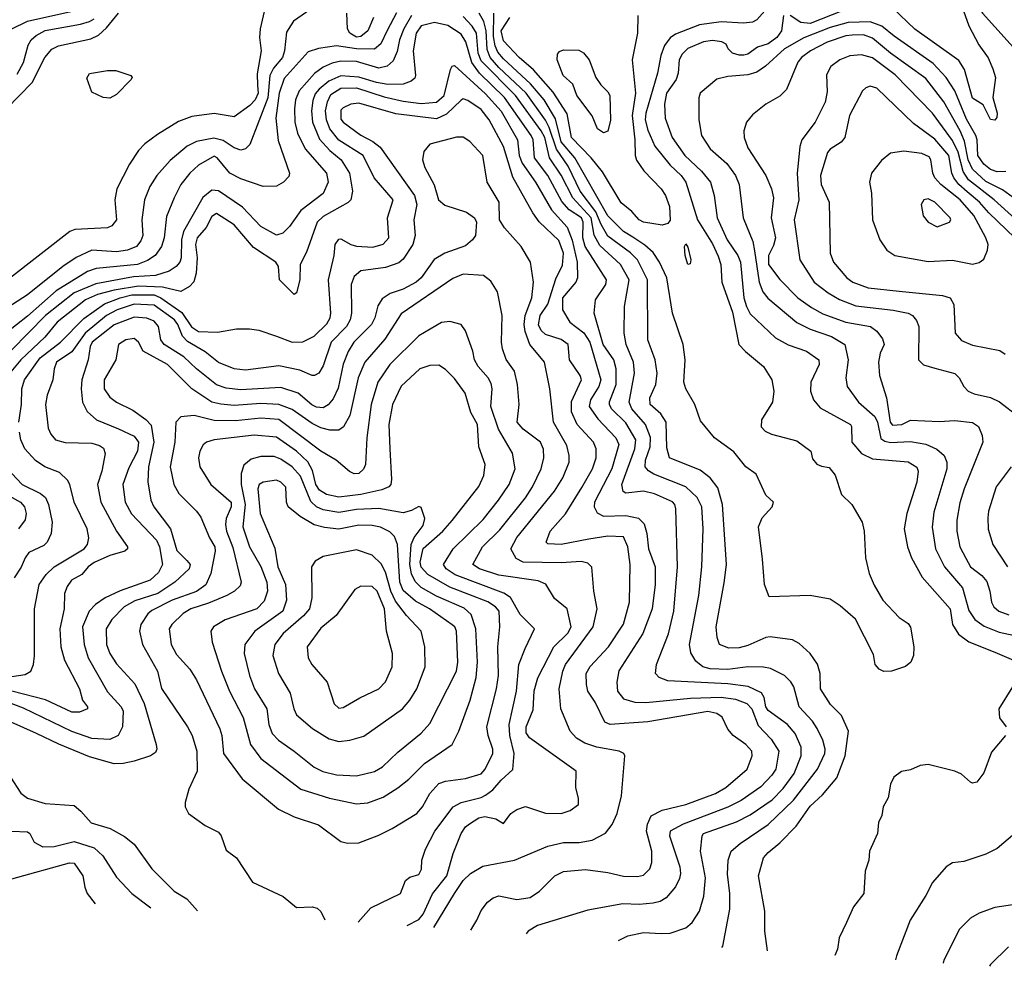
# Model space of a CAD drawing. Extents: x 501367 to 657802, y 482273 to 547541.
# Tile 22 of 256: x 523140 to 527567, y 486777 to 491036. Entities that reach past the tile are written whole.
import ezdxf

# ---------------------------------------------------------------- set-up
doc = ezdxf.new("R2010")
doc.units = 0

msp = doc.modelspace()

# ---------------------------------------------------------------- linework, layer by layer
at = {"layer": '0CON20XD'}
for points in [[(527627.5, 492062.5), (527565, 492078.9), (527434.4, 492145), (527355, 492159.6), (527335, 492157.5), (527315.3, 492145), (527289.5, 492105), (527285.2, 492075), (527290, 492055), (527345, 491980.8), (527395, 491945.3), (527432.3, 491905), (527450.8, 491870.8), (527463, 491825), (527456.9, 491775), (527419, 491705), (527419.2, 491615), (527375.6, 491505), (527368.3, 491458.3), (527364, 491355), (527372.4, 491265), (527419.1, 491149.1), (527468.8, 491065), (527649.1, 490865)], [(524264.4, 491185.6), (524221.5, 490995), (524219.1, 490955), (524226.2, 490895), (524208.3, 490791.7), (524210.3, 490740.3), (524213, 490705), (524198.8, 490675), (524175, 490649.8), (524105, 490598), (524015, 490613.1), (523915, 490600), (523855, 490577.3), (523760.3, 490519.7), (523703.4, 490476.6), (523675, 490447.1), (523634, 490386), (523577.9, 490275), (523568, 490225), (523575.4, 490135), (523555, 490108.1), (523535, 490100), (523388, 490092), (523366.4, 490083.6), (523095, 489871.1)], [(527360.6, 491145), (527407.4, 491007.4), (527453, 490923), (527495, 490864), (527515.6, 490815), (527527.1, 490775), (527515.8, 490685), (527535.5, 490615), (527534.1, 490595.9), (527525, 490583.3), (527505, 490586), (527472.4, 490652.4), (527425, 490683.3), (527388.2, 490811.8), (527362.5, 490852.5), (527165, 490992.5), (527065, 491088.9)], [(524465, 491093.4), (524371.3, 491028.7), (524340.7, 490979.3), (524331.7, 490895), (524322.7, 490865), (524282.2, 490817.8), (524265.1, 490785), (524255.8, 490684.2), (524175, 490474), (524155.5, 490454.5), (524135, 490449.4), (524105, 490460), (524055, 490492.3), (524013.2, 490503.2), (523935, 490487.4), (523893.5, 490466.5), (523817.7, 490402.3), (523756.7, 490335), (523726, 490285), (523701.6, 490225), (523690.2, 490135), (523693.8, 490065), (523685, 490040.9), (523665, 490015.9), (523625, 489998.9), (523575, 489990.9), (523465, 489998.8), (523395, 489966.4), (523335, 489925.8), (523175, 489797.4), (522967.5, 489665)], [(524901.6, 491055), (524867.1, 490995), (524848.6, 490945), (524837.7, 490892.3), (524819.1, 490850.9), (524793.2, 490826.8), (524755, 490817.3), (524655, 490848.3), (524585, 490849.3), (524545, 490839.5), (524505, 490822.2), (524465.7, 490794.3), (524397, 490715), (524380.4, 490675), (524375.6, 490635), (524376.9, 490575), (524389.6, 490525), (524424.7, 490455), (524520.2, 490345), (524527.5, 490305), (524505, 490253.1), (524405, 490178), (524353.5, 490105), (524324.2, 490075.8), (524295, 490066.2), (524225, 490105.3), (524142.3, 490192.3), (524035, 490265.8), (524005, 490268.1), (523963.8, 490236.2), (523876.9, 490083.1), (523867.9, 490045), (523865.9, 489965), (523859.8, 489945), (523843.6, 489925), (523811.8, 489905), (523751.4, 489885), (523651.6, 489878.4), (523482.4, 489847.6), (523385, 489807.7), (523256.3, 489705), (523025, 489471.2)], [(524834.2, 491065.8), (524793.2, 490986.8), (524763.6, 490926.4), (524735, 490902.4), (524655, 490904.9), (524565, 490918.4), (524483.5, 490906.5), (524438.2, 490891.7), (524329.2, 490770.8), (524306.6, 490705), (524292.5, 490592.5), (524302.3, 490492.3), (524354.2, 490345), (524350.3, 490329.7), (524326, 490305), (524295, 490287.1), (524235, 490285.6), (524135, 490319.4), (524084.6, 490345), (524028.4, 490415), (524015, 490421.1), (523945, 490381.1), (523905.4, 490345), (523864.7, 490295), (523834.3, 490234.3), (523800.3, 490149.7), (523789.3, 490055), (523778.2, 490015), (523749.6, 489975), (523715, 489952), (523670.6, 489935), (523484.2, 489915.8), (523445, 489903.2), (523304.5, 489815.5), (523175, 489702.5), (523026, 489585)], [(523081.3, 490635), (523197.2, 490752.8), (523253.6, 490865), (523285, 490903.4), (523315, 490918.8), (523459.9, 490950.1), (523494.5, 490965.5), (523531.3, 490998.7), (523584.6, 491065)], [(523104.7, 490995), (523175, 491029.4), (523383.8, 491076.2)], [(523129.8, 490790.2), (523156.9, 490843.1), (523178.9, 490921.1), (523192.2, 490945), (523214.8, 490965.2), (523255, 490986.8), (523414.6, 491015.4), (523455, 491027), (523475, 491039.8)], [(524731.3, 491045), (524705.3, 490985), (524675, 490960), (524655, 490957.2), (524624.1, 490975), (524614.8, 490995), (524610.6, 491065)], [(526297.1, 486861.6), (526301.3, 486868.7), (526333.3, 487035), (526333.1, 487105), (526322.6, 487192.6), (526326, 487255), (526339.2, 487295), (526380.3, 487329.7), (526505, 487415.3), (526619.3, 487525), (526726.8, 487665), (526761.2, 487735), (526762.1, 487755), (526750.8, 487795), (526726.5, 487846.5), (526705, 487879.6), (526645.3, 487945), (526621, 488035), (526607.6, 488057.6), (526579.5, 488085), (526516.5, 488116.5), (526485, 488123.6), (526415, 488125.2), (526325, 488112.1), (526245.2, 488115.2), (526211.5, 488125), (526180.3, 488150.3), (526157.6, 488187.6), (526151.8, 488225), (526194.3, 488445.7), (526207.5, 488575), (526213.6, 488745), (526207.9, 488845), (526185.8, 488885.8), (526135.4, 488935), (525991.6, 488991.6), (525967, 489007), (525953.2, 489025), (525954, 489055), (525975.8, 489115), (525975.9, 489155.9), (525954.8, 489215), (525892.1, 489285), (525880.6, 489315), (525904, 489445), (525900.2, 489495), (525866.7, 489575), (525858.8, 489625), (525859.4, 489745), (525880.4, 489865), (525842.3, 489935), (525749.2, 490019.2), (525722.9, 490067.1), (525710.2, 490145), (525626.8, 490235), (525575.6, 490335.6), (525522.1, 490415), (525500.9, 490505), (525485.7, 490535), (525369.1, 490695), (525215, 490850), (525202, 490885), (525193.9, 490975), (525175, 491006.2), (525135, 491049.6)], [(526502.7, 486847.2), (526491.1, 486935), (526490.9, 487025), (526461.5, 487185), (526484.5, 487265), (526505, 487290), (526557.5, 487332.5), (526631.5, 487408.5), (526695, 487498.5), (526750.6, 487549.4), (526814.8, 487625.2), (526852.3, 487725), (526867.5, 487835), (526835.9, 487905.9), (526785.7, 487955), (526741.5, 488025), (526739.5, 488095), (526726.9, 488136.9), (526694.6, 488184.6), (526645, 488229.4), (526615, 488245.6), (526515, 488259.6), (526495, 488256.1), (526415, 488220), (526375, 488210.3), (526328.5, 488208.5), (526286.9, 488225), (526276, 488256), (526272.4, 488305), (526307.4, 488502.6), (526318, 488585), (526301.1, 488855), (526279.5, 488929.5), (526244.5, 488975), (526199.2, 489009.2), (526062.7, 489065), (526049.8, 489109.8), (526046.8, 489225), (526023.3, 489263.3), (525974.6, 489305), (525972.9, 489335), (526000, 489395), (526006.6, 489445), (525998, 489505), (525964.7, 489595), (525963.4, 489865), (525918.4, 489955), (525886.2, 489986.2), (525785, 490061.5), (525755.5, 490114.5), (525730.7, 490170.7), (525660.5, 490265), (525606.1, 490376.1), (525553.8, 490453.8), (525521.1, 490551.1), (525504, 490584), (525417.7, 490705), (525295, 490820.1), (525255.4, 490865), (525241.9, 490901.9), (525237.5, 490985), (525227.6, 491027.6), (525206.4, 491065)], [(526490.3, 491075), (526455, 491035.3), (526435.5, 491024.5), (526395, 491019.8), (526295, 491025.8), (526197, 491013), (526089.6, 490970.4), (526065, 490954.5), (526040.2, 490919.8), (526023.5, 490875), (526008.4, 490795), (525955.2, 490615.2), (525953.3, 490585), (525965, 490538.9), (525996.7, 490466.7), (526065, 490380.8), (526114.7, 490335), (526135.8, 490305), (526188, 490135), (526255, 490028), (526281.4, 489971.4), (526292.3, 489935), (526296.7, 489855), (526345, 489720), (526374.5, 489575), (526403.5, 489543.5), (526485, 489476), (526521.5, 489415), (526530.5, 489365), (526524.5, 489315), (526475.5, 489235), (526474.7, 489204.7), (526492.5, 489185), (526521.1, 489171.1), (526635, 489140.6), (526697.5, 489095), (526705, 489060), (526725, 489036.7), (526745, 489026.7), (526780.6, 489020.6), (526807.5, 488987.5), (526835, 488900), (526882, 488855), (526928.6, 488775), (526937.1, 488735), (526942.9, 488615), (526960, 488545), (526982.1, 488492.1), (527021.2, 488425), (527095, 488346), (527135, 488320), (527145, 488303.3), (527160, 488215), (527158.8, 488175), (527146.7, 488145), (527123.9, 488126.1), (527060, 488105), (527025, 488104), (527004.2, 488114.2), (526986.7, 488135), (526979.5, 488179.5), (526898.7, 488338.7), (526829.6, 488399.6), (526785, 488429.4), (526695, 488445.7), (526510, 488440), (526488.6, 488495), (526480.5, 488609.5), (526462.5, 488755), (526478.9, 488795), (526524, 488845), (526530, 488865), (526495, 488897.5), (526451.8, 488991.8), (526405.8, 489025), (526351.1, 489091.1), (526265, 489154.2), (526200.9, 489230.9), (526176.4, 489305), (526136.2, 489375), (526126, 489405), (526131.8, 489505), (526123.9, 489573.9), (526075.9, 489715), (526050, 489875), (526017.1, 489945), (525988, 489988), (525951.5, 490021.5), (525897.4, 490057.4), (525855, 490083.4), (525785, 490152.7), (525636.6, 490415), (525575, 490487), (525549.9, 490589.9), (525498.2, 490675), (525437.5, 490747.5), (525315, 490859.2), (525289.6, 490889.6), (525277.7, 490917.7), (525270.6, 490960.6), (525271.7, 491065)], [(525919.3, 491055), (525918.9, 490975), (525894.1, 490855), (525909, 490705), (525894, 490605), (525906.8, 490495), (525907.8, 490425), (525914.2, 490404.2), (525946.3, 490356.3), (526025, 490274.4), (526044.7, 490244.7), (526062.3, 490195), (526065.4, 490134.6), (526055, 490119.2), (526028.7, 490111.3), (525945, 490124.7), (525925, 490135.4), (525893.3, 490173.3), (525845, 490212.3), (525760.6, 490350.6), (525709.5, 490415), (525621.2, 490505), (525602, 490612), (525539.7, 490709.7), (525450.2, 490810.2), (525385.7, 490865), (525315, 490940.7), (525304.9, 490985.1), (525343.8, 491045)], [(526575, 491055.2), (526565.7, 490985), (526545, 490955.2), (526505, 490927), (526457.6, 490912.4), (526415, 490881.1), (526395.8, 490875.8), (526375, 490875.6), (526345, 490885.8), (526325.8, 490905), (526316.2, 490925), (526296.7, 490936.7), (526255, 490942.6), (526215, 490936.8), (526145, 490905.6), (526118.7, 490881.3), (526106.1, 490855), (526101.7, 490795), (526092.7, 490767.3), (526049.2, 490705), (526040, 490655), (526042.8, 490592.8), (526074.3, 490505), (526130.8, 490425), (526206.4, 490355), (526245.9, 490305), (526262.2, 490245), (526275.7, 490145), (526321.7, 490045), (526370, 489975), (526381.8, 489945), (526396.6, 489785), (526408, 489745), (526425, 489712.9), (526539.4, 489605), (526595, 489573.8), (526678.6, 489545), (526732.9, 489505), (526734.6, 489485), (526697.1, 489405), (526695.6, 489364.4), (526708.9, 489325), (526740, 489290), (526875.8, 489215), (526880.8, 489205), (526881.8, 489135), (526925, 489083.8), (526975, 489061), (527135, 489047.2), (527173.4, 489023.4), (527180, 489005), (527174.6, 488955), (527129.1, 488815), (527117.1, 488745), (527131.5, 488665), (527150, 488615), (527198, 488528), (527324.5, 488385), (527334.5, 488315), (527361.7, 488271.7), (527407.7, 488237.7), (527525, 488190), (527630, 488145)], [(526843.5, 491076.5), (526695, 491018.7), (526653.1, 491023.1), (526605, 491055.2)], [(525833.1, 486894.1), (525875.4, 486914.6), (525945, 486930), (526025, 486924.6), (526065, 486926.2), (526135, 486950), (526164.5, 486975), (526196.4, 487025), (526217, 487093), (526223.7, 487175), (526201.6, 487295), (526209.6, 487365), (526215.5, 487375), (526363.3, 487426.7), (526425, 487459.3), (526523.1, 487526.9), (526572.5, 487577.5), (526623, 487645), (526654.3, 487725), (526653.5, 487763.5), (526627.1, 487825), (526592.5, 487865), (526505, 487927.5), (526495.2, 487945), (526487.4, 487987.4), (526475, 488008.2), (526415.6, 488035.6), (526325, 488047.9), (526055, 488061.8), (526016.3, 488076.3), (525998.6, 488095), (526003.6, 488135), (526056.9, 488273.1), (526081.4, 488375), (526098.4, 488575), (526090.7, 488835), (526085.3, 488855), (526075, 488866.8), (525995, 488903.3), (525944.7, 488915.3), (525865, 488905.5), (525853.9, 488913.9), (525847.6, 488945), (525906.8, 489105), (525910.7, 489145), (525865, 489221.9), (525801.1, 489285), (525791.6, 489305), (525792.6, 489317.4), (525822.7, 489395), (525822.8, 489465), (525811.1, 489505), (525764.2, 489575), (525723.8, 489715), (525730, 489775), (525775.9, 489845), (525778.8, 489865), (525682.8, 490015), (525672.2, 490055), (525673.2, 490125), (525666.4, 490145), (525611, 490181), (525577.9, 490217.9), (525514.5, 490335), (525454.5, 490415), (525448.5, 490495), (525439.4, 490515), (525320.3, 490685), (525208.5, 490795), (525172.7, 490842.7), (525146, 490936), (525125, 490970.6), (525065, 491009), (525005, 491022.5), (524945, 491007.5), (524922.8, 490975), (524910.3, 490895), (524920.8, 490785), (524916.7, 490773.3), (524900.4, 490759.6), (524864.8, 490745.2), (524795.2, 490744.8), (524745, 490752.7), (524665, 490776.9), (524585, 490782.5), (524530.9, 490759.1), (524486.8, 490723.2), (524468.2, 490701.8), (524458.2, 490671.8), (524452.6, 490625), (524457.4, 490575), (524488.8, 490498.8), (524535, 490447.5), (524585.9, 490405), (524622.6, 490345), (524636.1, 490263.9), (524629.5, 490225), (524617, 490213), (524505, 490150.2), (524478.4, 490125), (524430.6, 489989.4), (524401.5, 489935), (524400.5, 489865), (524385, 489807.5), (524375, 489800), (524308, 489865), (524304.2, 489925), (524291.9, 489945), (524191, 490011), (524105, 490112.7), (524025, 490164.2), (524005, 490150.3), (523979.6, 490100.4), (523938.2, 490055), (523931.5, 490025), (523938.2, 489965), (523933.8, 489895), (523923.8, 489856.2), (523903.8, 489836.2), (523865, 489813.3), (523782.1, 489832.1), (523675, 489837.5), (523565, 489818.8), (523490.8, 489799.2), (523435.9, 489775), (523308.4, 489675), (523253, 489607), (523144.9, 489505.1), (523078.7, 489425)], [(527575, 490352.6), (527535, 490350.6), (527505, 490361.1), (527475, 490385.2), (527447.8, 490425), (527445.9, 490495), (527439.6, 490515), (527397.8, 490587.8), (527345, 490715.4), (527306.4, 490776.4), (527248.1, 490838.1), (527071.5, 490961.5), (527016.9, 491006.9), (526965, 491025.5), (526865, 491022.5), (526785, 491000.9), (526666.3, 490953.7), (526579.4, 490905), (526493.4, 490826.6), (526455, 490800.3), (526415, 490787), (526325, 490780.4), (526275, 490768.6), (526200.6, 490705), (526194.3, 490684.3), (526194.4, 490585), (526206.5, 490515), (526245.3, 490455.3), (526319.3, 490389.3), (526359.2, 490335), (526374.7, 490295), (526393.3, 490145), (526437.2, 490037.2), (526444.8, 489995.2), (526465.4, 489855.4), (526482.1, 489812.1), (526503.5, 489783.5), (526634.2, 489674.2), (526695, 489644.3), (526790.5, 489610.5), (526850, 489575), (526864.7, 489505), (526855.3, 489425), (526860.4, 489385), (526911.5, 489315), (526985, 489251.1), (526997.5, 489225), (527011.7, 489151.7), (527029.7, 489139.7), (527055, 489133.6), (527145, 489138.4), (527215, 489126.2), (527264.4, 489104.4), (527296.8, 489075), (527309.1, 489045), (527308.6, 489015), (527250.7, 488820.7), (527243.1, 488753.1), (527258.1, 488655), (527298.2, 488575), (527379.9, 488479.9), (527407.5, 488377.5), (527435, 488338), (527477.2, 488307.2), (527545, 488280.9), (527635, 488261)], [(527658.4, 490198.4), (527559.9, 490269.9), (527485, 490308.5), (527425, 490363.2), (527404.7, 490404.7), (527388.7, 490488.7), (527368.2, 490535), (527295, 490666.7), (527215, 490770.6), (527055, 490884.4), (526975, 490953.1), (526935, 490967), (526883.5, 490966.5), (526855, 490963), (526771.2, 490935), (526695.4, 490895), (526655.4, 490865), (526639.3, 490845), (526587.9, 490722.1), (526557.9, 490692.1), (526495, 490655.5), (526435, 490608.1), (526408.9, 490575), (526396.9, 490535), (526397.1, 490505), (526415, 490459.2), (526494.7, 490334.7), (526520, 490275), (526529.2, 490235), (526519.3, 490145), (526538.5, 490055), (526530.2, 490019.8), (526507.7, 489975), (526507.9, 489935), (526557.7, 489867.7), (526639.2, 489785), (526700.4, 489740.4), (526751.9, 489711.9), (526855, 489675.7), (526966, 489655), (526994.6, 489634.6), (527020.2, 489600.2), (527026.7, 489575), (527009.5, 489535), (527001.5, 489495), (527006.9, 489435), (527037.7, 489335), (527054.5, 489225), (527065, 489212.3), (527106, 489215), (527145, 489233.8), (527275, 489228.5), (527345, 489232.5), (527425, 489223.5), (527450.8, 489205), (527467.5, 489165), (527470.6, 489135), (527387.1, 488925), (527368, 488862), (527354.7, 488785), (527354.7, 488735), (527366.7, 488665), (527394, 488614), (527415, 488574.6), (527465.7, 488535.7), (527488.2, 488508.2), (527502.9, 488465), (527509.6, 488415), (527519.6, 488395), (527543.3, 488375), (527587.8, 488357.8)], [(525765, 490526.2), (525738.8, 490545), (525713.7, 490603.7), (525644.7, 490695), (525626.7, 490745), (525584.5, 490785), (525556.9, 490855), (525559.2, 490880.8), (525567.7, 490892.3), (525585, 490900), (525655, 490898), (525675, 490886), (525700.8, 490855), (525730.6, 490775), (525752.6, 490742.6), (525785, 490711.9), (525793.1, 490695), (525796.1, 490583.9), (525785, 490533.8), (525765, 490526.2)], [(527695, 490068), (527521.5, 490225), (527406, 490315), (527382.4, 490352.4), (527360, 490440), (527335, 490492), (527244.3, 490615), (527077.3, 490787.3), (526975, 490864.2), (526925, 490876.9), (526873, 490873), (526828.6, 490855), (526786.9, 490825), (526768.1, 490788.1), (526771.7, 490711.7), (526761.8, 490665), (526716.5, 490575), (526657.5, 490495), (526648.6, 490465), (526636.5, 490343.5), (526643.6, 490225), (526623.2, 490135), (526647.5, 489955), (526712.5, 489855), (526775, 489806.5), (526826.9, 489776.9), (526899.1, 489749.1), (527068.4, 489728.4), (527135, 489715.2), (527155.3, 489705), (527173.1, 489683.1), (527182.9, 489655), (527181.9, 489505), (527203.4, 489483.4), (527255, 489468), (527345, 489444.1), (527364.7, 489425), (527385.3, 489385), (527404.5, 489364.5), (527432.1, 489352.1), (527505, 489336.5), (527546.5, 489316.5), (527631.3, 489251.3)], [(523136.2, 489225), (523148.9, 489305), (523150.7, 489375), (523162, 489415), (523232.4, 489515), (523324.3, 489585), (523428.8, 489691.2), (523521.9, 489758.1), (523592, 489785), (523645, 489798), (523745, 489798.4), (523775.1, 489785.1), (523869.1, 489719.1), (523913.6, 489653.6), (523945, 489632.9), (524029.5, 489630.5), (524115, 489645.7), (524174.3, 489645.7), (524215, 489639.5), (524295, 489612.1), (524365, 489584.7), (524413.5, 489586.5), (524465, 489612.7), (524521.7, 489668.3), (524536.3, 489695), (524539.7, 489715), (524528.4, 489865), (524554.6, 489975), (524559.6, 490025), (524575, 490048.1), (524585, 490050.6), (524629.2, 490025), (524655, 490017.1), (524728.3, 490011.7), (524774.8, 490025.2), (524800.7, 490055), (524794.8, 490145), (524820, 490225), (524734.5, 490324.5), (524684.8, 490425), (524575, 490494.4), (524535, 490544.7), (524519.7, 490585), (524515.7, 490625), (524524, 490666), (524540.1, 490699.9), (524585, 490728.3), (524655, 490729.4), (524778.5, 490688.5), (524865, 490668.6), (524945, 490658.3), (525014.8, 490665.2), (525049.6, 490695), (525077.9, 490812.1), (525085, 490826.7), (525095, 490830), (525235, 490701.9), (525305, 490624.8), (525379.3, 490495), (525386.4, 490425), (525399.9, 490389.9), (525459.8, 490305), (525530.8, 490180.8), (525602.2, 490102.2), (525623.9, 490043.9), (525647.3, 489945), (525648.6, 489875), (525640.7, 489855), (525580.4, 489785), (525580.7, 489730.7), (525613.4, 489675), (525676.8, 489626.8), (525704.3, 489585), (525753.2, 489415), (525744.8, 489385), (525706.5, 489325), (525700.9, 489295), (525739.9, 489239.9), (525821.2, 489155), (525834.3, 489125), (525802.7, 489015), (525724.3, 488865), (525723.7, 488845), (525737.5, 488817.5), (525765, 488802.1), (525865.2, 488805.2), (525923.4, 488793.4), (525947.7, 488767.7), (525960.9, 488725), (525967.4, 488655), (525997, 488575), (525997, 488495), (525984.3, 488385), (525942.5, 488275), (525835, 488107.1), (525824.8, 488055.2), (525828.1, 488015), (525855, 487980), (525906, 487966), (525955, 487964.8), (526156, 487984), (526295, 487988.8), (526358.8, 487978.8), (526410.2, 487960.2), (526432.8, 487935), (526460.7, 487860.7), (526519.1, 487799.1), (526552.9, 487745), (526539.5, 487665), (526522.9, 487637.1), (526472, 487585), (526385, 487523.1), (526325, 487494), (526122.9, 487417.1), (526064.7, 487385), (526061.8, 487365), (526108.2, 487225), (526111.2, 487195), (526107.4, 487172.6), (526089.7, 487135), (526047.8, 487085), (526020.4, 487069.6), (525988.3, 487061.7), (525925, 487055.3), (525851.9, 487058.1), (525695, 487029.5), (525468.9, 486961.1), (525426.7, 486935), (525418.3, 486923.1)], [(523545, 490682), (523516.1, 490686.1), (523465, 490710), (523442.3, 490772.3), (523455, 490793.8), (523535, 490807.1), (523573, 490807), (523640, 490785), (523646.2, 490775), (523640, 490765), (523575, 490698.8), (523545, 490682)], [(527615.2, 490055), (527497.2, 490167.2), (527455.2, 490215), (527400.6, 490260.6), (527362.5, 490295), (527340.5, 490325), (527331.6, 490345), (527318.5, 490425), (527255, 490498.9), (527159.3, 490569.3), (526995, 490727.7), (526965, 490737.3), (526945, 490729.5), (526929.6, 490715), (526871.5, 490605), (526850.5, 490505), (526833.3, 490485), (526785, 490453.1), (526772.2, 490437.8), (526740.4, 490335), (526743.5, 490295), (526780.6, 490215), (526784.5, 489985), (526800, 489945), (526860, 489875), (526887.1, 489855), (526955, 489829.2), (527094, 489814), (527290, 489795), (527324.2, 489784.2), (527340, 489755), (527346.2, 489625), (527375, 489592), (527425, 489571.8), (527547.9, 489547.9), (527571.8, 489531.8)], [(525168.2, 486940.6), (525195.6, 486985), (525215, 487028), (525244.5, 487065.5), (525270, 487085), (525295, 487094.3), (525375, 487077.9), (525435, 487086.9), (525477.5, 487115), (525547.1, 487185), (525585, 487204.6), (525685, 487212.3), (525785, 487199.6), (525855, 487183.1), (525917.8, 487182.2), (525945, 487187.8), (525973.9, 487216.1), (525983.1, 487245), (525983.1, 487295), (525958.2, 487385), (525962.9, 487417.1), (525979.4, 487455), (526029.7, 487480.3), (526135, 487505.2), (526269.5, 487555), (526315, 487581.3), (526410.9, 487665), (526433.3, 487725), (526431.6, 487745), (526405.5, 487775), (526348.5, 487815), (526324.8, 487844.8), (526298.2, 487898.2), (526274.2, 487914.2), (526235, 487923.1), (525965, 487877.7), (525795, 487865.6), (525771.4, 487875), (525728.2, 487965), (525695.3, 488015.3), (525688.2, 488045), (525688, 488095), (525705, 488125.5), (525787.6, 488215), (525855, 488317.1), (525881.8, 488415), (525885.3, 488584.7), (525874.3, 488665), (525855, 488708.9), (525785, 488712.9), (525698.9, 488698.9), (525575, 488674.5), (525515, 488677.5), (525507.5, 488685), (525525.8, 488735), (525595, 488813.5), (525668.3, 488931.7), (525716.2, 489015), (525733.1, 489065), (525731.8, 489105), (525720.7, 489135), (525647.5, 489215), (525622, 489272), (525621.1, 489318.9), (525665.8, 489415), (525660.9, 489435), (525612.9, 489505), (525606.5, 489575), (525575, 489597.6), (525505, 489619.2), (525485, 489637.1), (525473.1, 489663.1), (525480.7, 489705), (525515, 489756.1), (525550.4, 489869.6), (525580.8, 489930.8), (525585.4, 489985), (525565, 490042.5), (525476.5, 490126.5), (525447.1, 490167.1), (525357.3, 490327.3), (525315.9, 490465), (525250.9, 490585), (525215, 490631.1), (525155, 490672.8), (525135, 490679.3), (525125, 490674), (525059.7, 490610.3), (525015, 490589), (524831.5, 490611.5), (524665, 490659.8), (524630, 490655), (524595, 490639.1), (524585, 490628.1), (524585, 490588), (524595, 490574.7), (524675, 490516.6), (524728.3, 490488.3), (524761.8, 490461.8), (524915.7, 490245), (524925.7, 490205), (524912.7, 490135), (524919.3, 490065), (524908, 490025), (524865, 489958.5), (524845, 489942.1), (524785, 489921.3), (524675, 489905.4), (524645, 489880), (524631.1, 489845), (524632, 489715), (524626.5, 489685), (524609.8, 489655), (524541, 489585), (524505, 489478.6), (524484.7, 489445.3), (524465.4, 489434.6), (524455, 489435.5), (524399.4, 489459.4), (524305, 489478.3), (524155, 489459.7), (524105, 489465.3), (524035, 489494.2), (523975, 489541.8), (523895, 489587.7), (523871.9, 489611.9), (523851, 489665), (523835.8, 489685), (523745, 489752), (523655, 489755.4), (523579.1, 489730.9), (523531.3, 489705), (523435.1, 489624.9), (523375, 489541), (523305.4, 489495), (523295.4, 489465), (523290, 489415), (523263.7, 489346.3), (523256, 489305), (523268.3, 489198.3), (523280.6, 489170.6), (523302, 489145), (523345, 489133.6), (523465, 489130.4), (523500, 489120), (523517.8, 489107.8), (523524.4, 489085), (523509.6, 489005), (523490.9, 488945), (523505.9, 488865), (523576.2, 488735), (523625.6, 488665), (523625.8, 488655), (523613.3, 488645), (523545, 488625.8), (523475, 488594.2), (523447.7, 488575), (523419.7, 488540.3), (523373.8, 488515), (523353.6, 488486.4), (523341.6, 488455), (523340, 488385), (523321.1, 488295), (523324.7, 488215), (523342, 488155), (523409.7, 488025), (523423.5, 487975), (523445.7, 487945), (523445.8, 487935), (523408.9, 487921.1), (523375, 487920.8), (523256.7, 487976.7), (523104.6, 488015)], [(525002.4, 486952.2), (525094.7, 487105), (525135, 487163.1), (525166.7, 487195), (525222.4, 487227.6), (525365, 487255.3), (525515, 487317.8), (525585, 487334.1), (525655.3, 487334.7), (525714, 487345), (525773.6, 487376.4), (525804.3, 487415.7), (525826.9, 487465), (525846.8, 487545), (525861.2, 487725), (525856.2, 487735), (525835.9, 487745.9), (525735, 487763.3), (525681.3, 487781.3), (525643.4, 487803.4), (525615.6, 487835.6), (525573.8, 487935), (525566.1, 488025), (525582.4, 488105), (525595, 488135.5), (525719.3, 488305), (525737.5, 488385), (525722.4, 488465), (525713, 488573), (525695, 488591.6), (525665, 488598.5), (525575, 488592.9), (525404.8, 488594.8), (525372.6, 488612.6), (525349.4, 488655), (525375, 488706.1), (525545.3, 488915), (525582.4, 488975), (525610.7, 489045), (525610.7, 489075), (525599.8, 489119.8), (525540, 489225), (525524.7, 489374.7), (525499.4, 489495), (525433.9, 489573.9), (525412.5, 489632.5), (525408.5, 489665), (525412.9, 489705), (525442.4, 489785), (525450, 489855), (525437.5, 489945), (525395.6, 490015), (525319.7, 490099.7), (525298, 490135), (525295.5, 490215), (525242.3, 490305), (525222.9, 490425), (525165, 490488.1), (525135, 490507.5), (525105, 490507.1), (524985, 490475.6), (524956.8, 490443.2), (524951.2, 490405), (524961.3, 490371.3), (525003.4, 490293.4), (525022.8, 490225), (525051.7, 490201.7), (525149.5, 490169.5), (525185.7, 490145), (525194.4, 490125), (525189.5, 490065), (525176.5, 490045), (525145, 490018.7), (525052.2, 489985), (525003.8, 489956.2), (524945.3, 489875), (524922.9, 489855), (524865, 489823.5), (524806, 489804), (524770.7, 489779.3), (524751.2, 489748.8), (524737.5, 489695), (524722.2, 489665), (524642.9, 489585), (524616.6, 489543.4), (524594.2, 489485.8), (524572.5, 489377.5), (524550.5, 489329.5), (524527, 489303), (524505, 489290.2), (524475, 489293), (524453.6, 489303.6), (524392.1, 489355), (524315, 489381.3), (524135, 489370.3), (524068.8, 489378.8), (524025, 489393.3), (523935, 489465.2), (523878.8, 489518.8), (523789.4, 489575), (523775.3, 489595), (523764.7, 489655), (523745, 489679.1), (523712.5, 489692.5), (523655, 489697.2), (523565, 489663.7), (523465.7, 489585), (523457.1, 489565), (523448.9, 489505), (523419.4, 489415), (523416.9, 489375), (523423.2, 489315), (523443.4, 489273.4), (523485.6, 489235), (523585, 489195.2), (523655, 489162), (523675.2, 489135), (523670.5, 489095), (523630.6, 489019.4), (523604.5, 488945.5), (523614.8, 488865), (523643.3, 488813.3), (523755, 488694.7), (523768.7, 488665), (523782.2, 488585), (523765, 488549.3), (523726.4, 488515), (523592.8, 488467.2), (523525, 488434.3), (523480.8, 488405), (523452.4, 488375), (523422.7, 488305), (523429.8, 488225), (523447.7, 488165), (523535, 488012.9), (523597.1, 487945), (523605.3, 487925.3), (523602.7, 487855), (523583.2, 487815), (523545, 487797.7), (523465, 487801.6), (523375, 487834.4), (523158, 487938), (523071.2, 487971.2)], [(527425, 489936.4), (527455, 489943.3), (527475, 489958.8), (527491.7, 489998.3), (527494.4, 490025), (527483.8, 490055), (527430.2, 490155), (527368.7, 490225), (527282.3, 490295), (527255.2, 490325), (527245.7, 490345), (527237.2, 490405), (527229, 490419), (527196.2, 490433.8), (527115, 490444.6), (527055, 490435.5), (527015, 490402.9), (526970.6, 490345), (526961.5, 490305), (526970.5, 490255), (526975.5, 490135), (527007.5, 490045), (527038.6, 489998.6), (527075.5, 489975.5), (527225, 489948.5), (527335, 489953.3), (527425, 489936.4)], [(527265, 490104.4), (527321.2, 490125), (527327.1, 490135), (527324, 490145), (527255, 490215.5), (527225, 490229.2), (527205, 490225.6), (527194.3, 490205), (527202.8, 490152.8), (527224.6, 490124.6), (527265, 490104.4)], [(526145, 489934.2), (526131.9, 489975), (526128.8, 490015), (526135, 490026.7), (526145, 490012.5), (526157.5, 489955), (526155, 489937.5), (526145, 489934.2)], [(524882.5, 486960.6), (524935, 486988), (524955, 487012.5), (524996.3, 487103.7), (525060.4, 487185), (525089.8, 487285), (525125.3, 487375), (525145, 487404.5), (525162.2, 487417.8), (525205, 487445.3), (525231.5, 487451.5), (525280.8, 487440.8), (525315, 487420), (525348.8, 487465), (525375, 487483.1), (525415, 487495.6), (525505, 487466.2), (525574.5, 487464.5), (525615, 487478), (525653.3, 487505), (525653.6, 487533.6), (525640.8, 487580.8), (525642.9, 487655), (525432.2, 487805), (525417.1, 487827.1), (525417.6, 487855), (525448.6, 487931.4), (525453.2, 488016.8), (525470, 488075), (525541.8, 488215), (525604.4, 488275.6), (525620.6, 488305), (525601.3, 488385), (525545, 488432.7), (525506.4, 488496.4), (525471.9, 488511.9), (525295, 488537.6), (525207.5, 488565), (525177.8, 488585), (525221.3, 488665), (525298.7, 488741.3), (525415, 488885.4), (525446.2, 488935), (525484.7, 489015), (525497.2, 489065), (525495, 489103.3), (525481.5, 489135), (525403.4, 489193.4), (525377.8, 489225), (525386.9, 489305), (525378.6, 489395), (525365.3, 489455.3), (525327.3, 489507.3), (525311.8, 489555), (525307.3, 489585), (525310.3, 489705), (525289.2, 489810.8), (525258.8, 489858.8), (525225.3, 489885.3), (525135, 489890.7), (525088, 489872), (524855, 489713.2), (524782, 489598), (524691.9, 489495), (524663, 489425), (524624.1, 489255.9), (524596, 489204), (524575, 489188.8), (524535, 489188.7), (524495, 489200.3), (524455, 489219.4), (524365, 489281.5), (524305, 489305.2), (524225, 489309.8), (524105, 489300.5), (524045.5, 489305.5), (524004.9, 489314.9), (523914.5, 489374.5), (523804.5, 489485), (523695.4, 489545), (523674.1, 489585), (523655, 489602.2), (523617.5, 489595), (523584.4, 489575), (523572.9, 489505), (523520.7, 489415), (523520.4, 489375), (523545, 489337.8), (523575, 489314.5), (523648.8, 489278.8), (523707.9, 489237.9), (523732.2, 489212.2), (523744, 489135), (523719.6, 489025), (523716.8, 488956.8), (523730.4, 488875), (523743.9, 488845), (523818.9, 488745), (523847.7, 488647.7), (523892.2, 488602.2), (523906.8, 488585), (523902.3, 488565), (523837.5, 488505), (523760.9, 488455), (523658.7, 488421.3), (523609.6, 488395), (523555, 488338.2), (523530, 488295), (523531.1, 488225), (523545.3, 488185), (523575, 488138.5), (523658.6, 488048.6), (523699.9, 487959.9), (523754.3, 487775), (523757.5, 487755), (523751.3, 487738.7), (523728.8, 487725), (523655, 487699.6), (523605, 487689.2), (523565, 487688.9), (523455, 487719.1), (523316.2, 487776.2), (523216.7, 487825), (523102.5, 487875)], [(524662.8, 486976), (524719.6, 487040.4), (524852.5, 487105), (524875.8, 487164.2), (524895, 487178), (524935, 487191.2), (524946.7, 487215), (524948.9, 487255), (524964.5, 487305), (525007.2, 487385), (525090, 487495), (525125.2, 487514.8), (525215, 487536.5), (525235, 487546.7), (525268, 487572), (525305, 487615.4), (525357.6, 487662.4), (525364.4, 487735), (525343.9, 487815), (525340.7, 487865), (525373.9, 488015), (525385.2, 488134.8), (525413.4, 488206.6), (525454.5, 488295), (525390.1, 488360.1), (525346.9, 488436.9), (525316.6, 488456.6), (525098.6, 488538.6), (525058.4, 488565), (525045.3, 488585), (525089.3, 488655), (525225, 488786.7), (525293.5, 488875), (525341.4, 488945), (525367.7, 489015), (525356.3, 489086.3), (525293.4, 489193.4), (525258.9, 489295), (525264.7, 489375), (525259.8, 489399.8), (525246.2, 489425), (525201.6, 489475), (525185.2, 489505.2), (525178, 489545), (525145, 489636.7), (525125, 489664.2), (525075, 489677.8), (525036.3, 489673.7), (524935, 489613.8), (524804.6, 489485), (524750.5, 489405), (524721.2, 489305), (524701.9, 489155), (524695.3, 489035), (524686.1, 489013.9), (524665, 488993.8), (524645, 488992.7), (524623.2, 489003.2), (524563.5, 489055), (524493.9, 489095), (524305, 489236.6), (524225, 489243.2), (524110.7, 489230.7), (524015, 489232.1), (523925, 489254.7), (523865, 489249.1), (523843.2, 489225), (523838.2, 489135), (523816.8, 489025), (523832.9, 488945), (523856.2, 488905), (523935, 488825.5), (523955, 488797.8), (523993.2, 488705), (524017.9, 488665), (524018.9, 488645), (523999.6, 488545), (523976.8, 488493.2), (523936.1, 488463.9), (523826.2, 488425), (523735, 488378.6), (523716.3, 488363.7), (523684.5, 488315.5), (523679.5, 488285), (523692.7, 488225), (523760.3, 488105), (523777.3, 488027.3), (523895.4, 487855), (523915.2, 487815.2), (523937.1, 487745), (523938.5, 487655), (523900.5, 487575), (523884.2, 487515), (523884, 487495), (523900, 487465), (523975, 487411.4), (524035, 487381.2), (524046.2, 487365), (524069.5, 487299.5), (524116, 487265), (524186.6, 487156.6), (524325, 487090.8), (524385, 487042), (524455, 487045.7), (524478.3, 487038.3), (524495, 487023.8), (524511.7, 486986.5)], [(524615, 487331.1), (524665, 487333.5), (524755, 487367.5), (524815, 487397.5), (524925.7, 487465), (524952.1, 487495), (524983.8, 487555), (525025, 487600.5), (525055, 487610.8), (525145, 487622), (525215, 487643.1), (525233.7, 487665), (525267.3, 487735), (525268.2, 487755), (525246.2, 487815), (525240.7, 487855), (525284.8, 488025), (525292.7, 488085), (525290, 488215), (525299.6, 488305), (525296.2, 488375), (525280, 488395), (525245, 488417.5), (525075, 488483.5), (524975, 488540.7), (524945, 488573.4), (524941.4, 488595), (524955, 488656.9), (525042.4, 488735), (525085, 488783.5), (525204.7, 488935.3), (525226.8, 488985), (525233.8, 489035), (525205.3, 489115), (525198.2, 489215), (525169.2, 489269.2), (525144, 489355), (525095, 489422.2), (525055, 489461.9), (525025, 489481.4), (524985, 489480), (524940, 489465), (524855, 489387.3), (524817.2, 489305), (524800.7, 489215), (524805.3, 489105), (524812, 488968), (524808.5, 488945), (524800, 488935), (524769, 488921), (524675, 488900.3), (524575, 488888.2), (524519.9, 488899.9), (524489.1, 488919.1), (524471.4, 488945), (524457.2, 489007.2), (524436.4, 489046.4), (524384.9, 489094.9), (524295, 489157.4), (524195, 489166.3), (524015, 489146.1), (523980, 489135), (523966, 489124), (523950.5, 489095), (523944.6, 489065), (523950.5, 489025), (523999.5, 488945), (524090.9, 488865), (524091.2, 488845), (524068.6, 488791.4), (524065.2, 488765), (524069.8, 488735), (524098.3, 488661.7), (524136.7, 488505), (524131.1, 488488.9), (524105.6, 488465), (524071.1, 488445), (523989.6, 488410.4), (523909.4, 488385), (523875.5, 488365), (523824.5, 488315), (523812.7, 488295), (523821.3, 488225), (523845, 488180), (523905, 488114.4), (523935, 488065.7), (524040.9, 487845), (524049.5, 487815), (524056.4, 487735), (524140.7, 487620.7), (524303.9, 487483.9), (524375, 487449.4), (524483.7, 487413.7), (524585, 487338.6), (524615, 487331.1)], [(523105, 488081.2), (523165, 488089.7), (523190.5, 488105), (523202.9, 488135), (523206.6, 488173.4), (523207.5, 488385), (523228.5, 488495), (523260.1, 488539.9), (523294.8, 488575.2), (523429.6, 488655), (523444.6, 488675), (523450.8, 488705), (523444.5, 488745.5), (523386, 488865), (523365.9, 488945), (523355.4, 488965), (523319.2, 488999.2), (523253.9, 489023.9), (523212.2, 489052.2), (523164.1, 489105), (523145.3, 489145), (523139.6, 489179.6)], [(524655, 487507.6), (524705, 487513.5), (524775, 487538), (524840.1, 487579.9), (524890.5, 487619.5), (524959.9, 487690.1), (525084.7, 487775.3), (525114.8, 487835.2), (525165.9, 487975), (525193.2, 488076.8), (525199.2, 488145), (525190.6, 488295), (525170.3, 488360.3), (525138.2, 488388.1), (525015, 488442.5), (524945, 488481), (524918.3, 488508.3), (524902.4, 488542.4), (524894.2, 488585), (524901.2, 488675), (524913.5, 488706.5), (524955, 488760.5), (524961.5, 488791.5), (524945, 488841.2), (524935, 488845.8), (524902.4, 488827.6), (524865, 488817.6), (524755, 488837.1), (524655, 488832.2), (524575, 488818.3), (524505, 488830.4), (524474.9, 488844.9), (524448.8, 488868.8), (524402.9, 488982.9), (524365, 489024.8), (524315, 489058.7), (524285, 489070.2), (524225, 489071.4), (524181.3, 489058.7), (524148.4, 489031.6), (524136.4, 488995), (524136.2, 488945), (524154.9, 488855), (524143.7, 488755), (524174.4, 488665), (524225.4, 488575.4), (524251.4, 488505), (524255.2, 488464.8), (524239.8, 488420.2), (524206.4, 488385), (524064.4, 488335.6), (524011.5, 488305), (524000.5, 488285), (524006.4, 488235), (524047.6, 488105), (524084, 488015), (524145, 487896.9), (524178.1, 487775), (524225, 487712.5), (524404.8, 487574.8), (524533.7, 487533.7), (524655, 487507.6)], [(527598.8, 489025), (527530.8, 488935), (527496.2, 488825), (527493.1, 488795), (527494.1, 488744.1), (527515.3, 488675), (527581.8, 488575)], [(523105, 488993.8), (523151.1, 488945), (523234.4, 488904.4), (523256, 488886), (523270.5, 488855), (523286.1, 488775), (523281.8, 488725), (523264.6, 488685.4), (523249.1, 488670.9), (523181.4, 488638.6), (523164.4, 488615.6), (523146.6, 488573.4), (523115, 488525.4)], [(524655, 487634), (524735, 487653.8), (524771.4, 487675), (524839.9, 487740.1), (524945, 487825.5), (524985, 487869.4), (525104.7, 488105), (525109.7, 488145), (525104.6, 488285), (525096.2, 488305), (525085, 488313.9), (524983.2, 488385), (524920.7, 488420.7), (524865, 488468.2), (524850, 488505), (524838.6, 488675), (524825, 488710.6), (524805, 488731.2), (524762.2, 488752.2), (524725, 488760.5), (524665, 488761.6), (524575, 488744.3), (524511.3, 488751.3), (524465, 488763.3), (524401.6, 488801.6), (524348.1, 488845), (524340.5, 488865), (524337.1, 488932.9), (524315, 488955.3), (524295, 488964), (524235, 488955.3), (524217.5, 488945), (524211.4, 488925), (524221.1, 488815), (524287.7, 488657.7), (524301, 488575), (524335.2, 488495), (524339.8, 488425), (524323.2, 488375), (524197.3, 488285), (524152.9, 488225), (524149.2, 488185), (524173.6, 488085), (524195.9, 488025), (524252.3, 487935), (524260.8, 487865), (524275.4, 487825), (524303.5, 487795), (524374.8, 487744.8), (524465, 487673.8), (524503.9, 487653.9), (524565, 487639.4), (524655, 487634)], [(523093.4, 488893.4), (523143.8, 488865), (523162.3, 488845), (523170, 488815), (523164.7, 488785.3), (523134.5, 488745)], [(524575, 487788.2), (524625, 487794.6), (524687.1, 487812.9), (524861.8, 487935), (524895.2, 487974.8), (524925.4, 488025), (524964, 488125), (524962.4, 488215), (524945.4, 488285), (524879.1, 488355), (524830, 488420), (524809.3, 488465), (524785, 488550), (524765, 488587.9), (524725, 488627.3), (524655, 488651.3), (524505, 488620.5), (524469.5, 488600.5), (524452.2, 488575), (524453.3, 488435), (524442.9, 488385), (524416.3, 488353.7), (524325.6, 488274.4), (524287.2, 488225), (524278.8, 488175), (524303.9, 488095), (524356.4, 488006.4), (524373.1, 487935), (524385, 487908.9), (524456.8, 487846.8), (524531.3, 487801.3), (524575, 487788.2)], [(524575, 487939.4), (524595, 487941.1), (524670, 487985), (524755.7, 488025), (524785, 488057.5), (524815.5, 488125), (524817.3, 488185), (524790.4, 488285), (524780, 488385), (524748.1, 488465), (524725, 488485.4), (524675, 488487.8), (524646.9, 488473.1), (524563.6, 488355), (524495, 488298.5), (524432.5, 488215), (524437.5, 488165), (524454.4, 488135), (524522.5, 488055), (524555, 487958), (524575, 487939.4)], [(527604.3, 488035), (527542.5, 487935), (527546, 487895), (527576.2, 487855)], [(527573.3, 487815), (527509.5, 487740.5), (527475, 487647.5), (527443.9, 487606.1), (527425, 487602), (527415, 487606.2), (527375, 487641.2), (527345, 487656), (527225, 487685.7), (527188.8, 487681.2), (527145, 487662), (527105, 487653.8), (527071.2, 487628.8), (527055, 487597.5), (527044.5, 487535.5), (527022.5, 487495), (527016.4, 487456.4), (527002, 487425), (526998, 487375), (526962, 487295), (526958.8, 487255), (526941.2, 487205), (526936.2, 487105), (526890, 487045), (526858, 486975), (526824.4, 486905.6), (526817.1, 486855), (526804.8, 486826.1)], [(523098.7, 487628.7), (523145, 487555.8), (523175, 487533.3), (523255, 487509.6), (523385, 487501.1), (523415.7, 487475.7), (523462.4, 487422.4), (523547.6, 487397.6), (523611.7, 487361.7), (523655, 487327.5), (523735, 487215.7), (523834.3, 487115), (523891.2, 487081.2), (523940.5, 487026.5)], [(523105, 487385.4), (523175, 487381.9), (523185.5, 487375), (523205.5, 487335.5), (523244.7, 487314.7), (523295, 487316.1), (523385, 487338.2), (523475, 487309.8), (523514.6, 487275), (523575, 487177.8), (523645, 487104.6), (523730.6, 487041.2)], [(527615, 487374.5), (527535, 487307.8), (527485, 487281.4), (527385, 487248.6), (527335, 487242.9), (527306, 487225), (527244.3, 487155), (527215, 487096), (527144.4, 486985), (527082.5, 486825), (527077.5, 486807)], [(523105, 487170.9), (523365, 487242.7), (523385, 487241.5), (523423.8, 487185), (523433, 487133), (523444.4, 487105), (523479.1, 487058.8)], [(527614.4, 487055.6), (527525, 487041.4), (527455, 487015.8), (527415, 486994), (527366, 486945), (527295.6, 486805), (527293, 486791.9)], [(527586.5, 486865), (527504.8, 486785.2), (527500.2, 486777.4)]]:
    msp.add_lwpolyline(points, dxfattribs=at)

doc.saveas('drawing.dxf')
